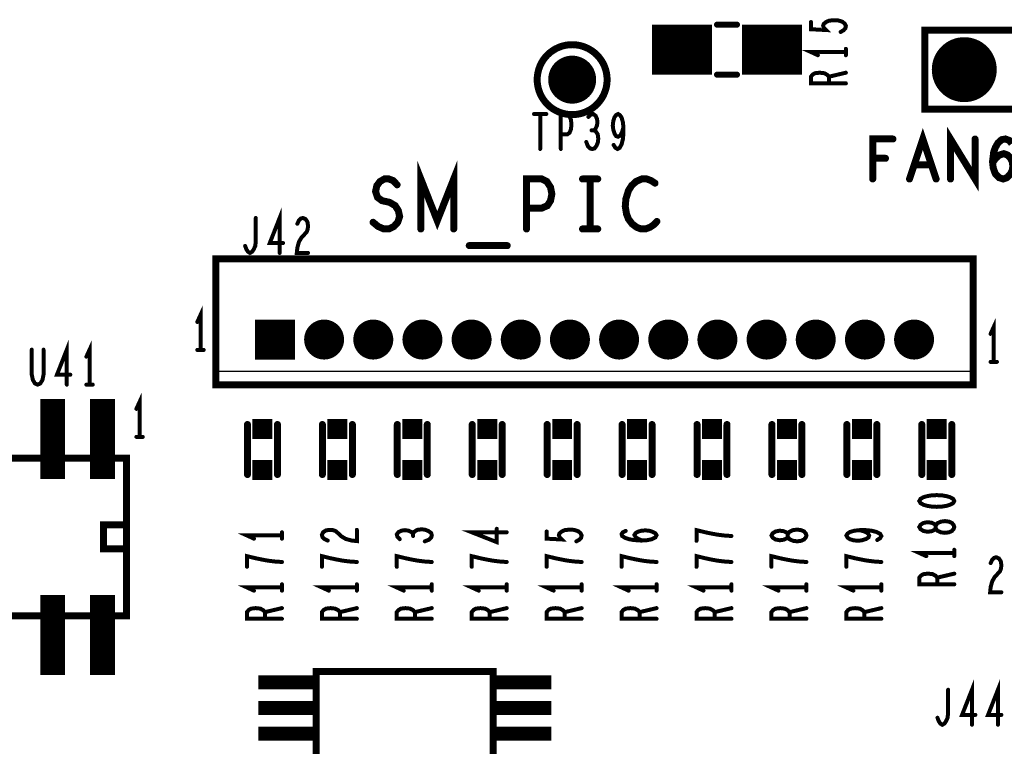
# Model space of a CAD drawing. Extents: x -0.18 to 8.86, y -3.29 to 6.3.
# Tile 7 of 69: x 1.28 to 2.27, y 0.61 to 1.34. Entities that reach past the tile are written whole.
import ezdxf

# ---------------------------------------------------------------- set-up
doc = ezdxf.new("R2010")
doc.units = 0
doc.layers.get('0').update_dxf_attribs({"color": 3, "linetype": 'CONTINUOUS'})

# ---------------------------------------------------------------- blocks, each defined once
blk = doc.blocks.new('PAD_R1')
at = {"const_width": 0.5}
blk.add_lwpolyline([(0.25, 0, 1), (-0.25, 0, 1)], format="xyb", close=True, dxfattribs=at)
blk = doc.blocks.new('PAD_S1')
at = {"const_width": 1}
blk.add_lwpolyline([(-0.5, 0), (0.5, 0)], dxfattribs=at)

msp = doc.modelspace()

# ---------------------------------------------------------------- linework, layer by layer
for points, const_width in [([(1.9175, 1.3075), (1.9775, 1.3075)], 0.05), ([(2.0025, 1.3325), (1.9825, 1.3325)], 0.006), ([(2.0025, 1.3325), (1.9825, 1.3325)], 0.006), ([(2.0075, 1.3075), (2.0675, 1.3075)], 0.05), ([(2.10625, 1.32526), (2.10917, 1.32686), (2.11092, 1.32873), (2.1115, 1.33113), (2.11033, 1.33353), (2.108, 1.3354), (2.10392, 1.33673), (2.09925, 1.337), (2.09458, 1.33646), (2.09167, 1.33513), (2.08933, 1.33326), (2.08875, 1.3314), (2.08933, 1.32953), (2.09167, 1.32713), (2.0765, 1.32793), (2.0765, 1.33513)], 0.004), ([(2.19065, 1.32687), (2.42687, 1.32687)], 0.006), ([(2.19065, 1.24813), (2.19065, 1.32687)], 0.006), ([(2.1115, 1.30513), (2.0765, 1.30513), (2.0835, 1.30193)], 0.004), ([(2.1115, 1.30193), (2.1115, 1.30833)], 0.004), ([(2.0025, 1.2825), (1.9825, 1.2825)], 0.006), ([(2.0025, 1.2825), (1.9825, 1.2825)], 0.006), ([(2.1115, 1.2738), (2.0765, 1.2738), (2.0765, 1.28046), (2.07825, 1.2826), (2.08058, 1.28393), (2.08525, 1.28446), (2.08992, 1.28393), (2.09283, 1.28233), (2.09458, 1.28046), (2.09458, 1.2738)], 0.004), ([(2.09458, 1.28046), (2.1115, 1.28446)], 0.004), ([(1.79937, 1.24313), (1.81163, 1.24313)], 0.004), ([(1.8055, 1.24313), (1.8055, 1.20813)], 0.004), ([(1.82617, 1.20813), (1.82617, 1.24313), (1.83257, 1.24313), (1.8347, 1.24138), (1.8363, 1.2373), (1.83683, 1.23263), (1.8363, 1.22796), (1.83497, 1.22446), (1.83257, 1.22271), (1.82617, 1.22271)], 0.004), ([(1.85937, 1.2268), (1.86097, 1.22855), (1.8623, 1.23146), (1.86283, 1.23496), (1.8623, 1.23846), (1.86097, 1.24138), (1.85857, 1.24313), (1.85617, 1.24255), (1.85377, 1.24021)], 0.004), ([(1.87897, 1.21221), (1.88083, 1.2093), (1.88297, 1.20813), (1.8851, 1.2093), (1.88697, 1.2128), (1.8883, 1.21805), (1.88883, 1.2233), (1.88883, 1.22971), (1.8883, 1.23496), (1.88697, 1.23963), (1.88537, 1.24196), (1.8835, 1.24313), (1.88137, 1.24196), (1.87977, 1.23963), (1.8787, 1.23613), (1.87817, 1.23146), (1.8787, 1.22738), (1.88003, 1.2233), (1.88163, 1.22096), (1.8835, 1.22038), (1.88563, 1.22155), (1.88723, 1.22446), (1.88883, 1.22971)], 0.004), ([(2.42687, 1.24813), (2.19065, 1.24813)], 0.006), ([(1.85163, 1.21513), (1.85323, 1.21105), (1.85537, 1.20871), (1.85777, 1.20813), (1.8599, 1.20871), (1.86203, 1.21163), (1.86337, 1.21513), (1.86363, 1.21863), (1.8631, 1.22271), (1.86123, 1.22563), (1.85937, 1.2268), (1.85697, 1.2268)], 0.004), ([(2.17517, 1.17813), (2.1885, 1.21813), (2.20183, 1.17813)], 0.007), ([(2.21623, 1.17813), (2.21623, 1.21813), (2.24077, 1.17813), (2.24077, 1.21813)], 0.007), ([(2.13837, 1.17813), (2.13837, 1.21813), (2.15863, 1.21813)], 0.007), ([(2.25837, 1.1948), (2.2621, 1.19946), (2.2653, 1.20213), (2.26957, 1.20346), (2.2733, 1.20213), (2.27597, 1.19946), (2.2781, 1.19546), (2.27863, 1.1908), (2.2781, 1.1868), (2.27597, 1.1828), (2.27277, 1.17946), (2.26903, 1.17813), (2.26477, 1.17946), (2.26103, 1.18346), (2.2589, 1.18946), (2.25837, 1.19613), (2.25943, 1.2048), (2.26103, 1.20946), (2.2637, 1.21413), (2.26743, 1.21746), (2.27117, 1.21813), (2.2749, 1.2168), (2.27757, 1.21346)], 0.007), ([(1.68603, 1.12813), (1.68603, 1.17813), (1.7025, 1.13646), (1.71897, 1.17813), (1.71897, 1.12813)], 0.007), ([(2.15117, 1.1988), (2.13837, 1.1988)], 0.007), ([(2.19703, 1.19213), (2.17997, 1.19213)], 0.007), ([(1.6382, 1.1348), (1.64327, 1.13063), (1.64897, 1.12813), (1.65403, 1.12813), (1.6591, 1.13063), (1.6629, 1.1348), (1.6648, 1.14063), (1.66353, 1.14646), (1.66037, 1.15146), (1.65467, 1.1548), (1.64707, 1.15646), (1.64263, 1.1598), (1.64073, 1.16563), (1.642, 1.17146), (1.64517, 1.17563), (1.6496, 1.17813), (1.65403, 1.17813), (1.65847, 1.17646), (1.66227, 1.1723)], 0.007), ([(1.79183, 1.12813), (1.79183, 1.17813), (1.80703, 1.17813), (1.8121, 1.17563), (1.8159, 1.1698), (1.81717, 1.16313), (1.8159, 1.15646), (1.81273, 1.15146), (1.80703, 1.14896), (1.79183, 1.14896)], 0.007), ([(1.8479, 1.17813), (1.8631, 1.17813)], 0.007), ([(1.8555, 1.17813), (1.8555, 1.12813)], 0.007), ([(1.92043, 1.17396), (1.91663, 1.17646), (1.9122, 1.17813), (1.90713, 1.17813), (1.90143, 1.17563), (1.897, 1.17146), (1.89383, 1.16646), (1.8913, 1.15813), (1.89067, 1.15063), (1.89193, 1.14313), (1.89383, 1.13813), (1.89763, 1.13313), (1.90207, 1.1298), (1.9065, 1.12813), (1.91093, 1.12813), (1.91537, 1.1298), (1.91917, 1.1323), (1.92233, 1.13563)], 0.007), ([(1.5447, 1.10413), (1.5447, 1.13913), (1.53483, 1.11405), (1.54817, 1.11405)], 0.004), ([(1.51017, 1.11113), (1.5115, 1.10763), (1.5131, 1.1053), (1.51497, 1.10413), (1.5171, 1.1053), (1.5187, 1.10763), (1.5203, 1.11113), (1.52083, 1.1158), (1.52083, 1.13913)], 0.004), ([(1.56243, 1.1333), (1.56403, 1.1368), (1.5659, 1.13855), (1.56803, 1.13913), (1.5707, 1.13796), (1.57257, 1.13505), (1.5731, 1.13155), (1.57283, 1.12805), (1.57177, 1.12513), (1.56643, 1.1193), (1.56403, 1.11521), (1.56243, 1.10938), (1.5619, 1.10413), (1.5731, 1.10413)], 0.004), ([(1.8479, 1.12813), (1.8631, 1.12813)], 0.007), ([(1.7345, 1.11146), (1.7725, 1.11146)], 0.007), ([(1.4655, 1.00713), (1.4655, 1.04213), (1.4623, 1.03513)], 0.004), ([(2.2595, 0.99513), (2.2595, 1.03013), (2.2563, 1.02313)], 0.004), ([(1.33167, 0.9724), (1.33167, 1.0074), (1.3218, 0.98232), (1.33514, 0.98232)], 0.004), ([(1.35447, 0.9724), (1.35447, 1.0074), (1.35127, 1.0004)], 0.004), ([(1.2966, 1.0074), (1.2966, 0.98232), (1.29767, 0.97707), (1.2998, 0.97357), (1.30247, 0.9724), (1.30514, 0.97357), (1.30727, 0.97707), (1.30834, 0.98232), (1.30834, 1.0074)], 0.004), ([(1.4623, 1.00713), (1.4687, 1.00713)], 0.004), ([(2.2563, 0.99513), (2.2627, 0.99513)], 0.004), ([(1.3175, 0.878), (1.3175, 0.958)], 0.025), ([(1.35127, 0.9724), (1.35767, 0.9724)], 0.004), ([(1.3675, 0.878), (1.3675, 0.958)], 0.025), ([(1.4045, 0.92013), (1.4045, 0.95513), (1.4013, 0.94813)], 0.004), ([(1.5125, 0.8825), (1.5125, 0.9325)], 0.007), ([(1.5125, 0.8825), (1.5125, 0.9325)], 0.007), ([(1.5425, 0.8825), (1.5425, 0.9325)], 0.007), ([(1.5425, 0.8825), (1.5425, 0.9325)], 0.007), ([(1.5875, 0.8825), (1.5875, 0.9325)], 0.007), ([(1.5875, 0.8825), (1.5875, 0.9325)], 0.007), ([(1.6175, 0.8825), (1.6175, 0.9325)], 0.007), ([(1.6175, 0.8825), (1.6175, 0.9325)], 0.007), ([(1.6625, 0.8825), (1.6625, 0.9325)], 0.007), ([(1.6625, 0.8825), (1.6625, 0.9325)], 0.007), ([(1.6925, 0.8825), (1.6925, 0.9325)], 0.007), ([(1.6925, 0.8825), (1.6925, 0.9325)], 0.007), ([(1.7375, 0.8825), (1.7375, 0.9325)], 0.007), ([(1.7375, 0.8825), (1.7375, 0.9325)], 0.007), ([(1.7675, 0.8825), (1.7675, 0.9325)], 0.007), ([(1.7675, 0.8825), (1.7675, 0.9325)], 0.007), ([(1.8125, 0.8825), (1.8125, 0.9325)], 0.007), ([(1.8125, 0.8825), (1.8125, 0.9325)], 0.007), ([(1.8425, 0.8825), (1.8425, 0.9325)], 0.007), ([(1.8425, 0.8825), (1.8425, 0.9325)], 0.007), ([(1.8875, 0.8825), (1.8875, 0.9325)], 0.007), ([(1.8875, 0.8825), (1.8875, 0.9325)], 0.007), ([(1.9175, 0.8825), (1.9175, 0.9325)], 0.007), ([(1.9175, 0.8825), (1.9175, 0.9325)], 0.007), ([(1.9625, 0.8825), (1.9625, 0.9325)], 0.007), ([(1.9625, 0.8825), (1.9625, 0.9325)], 0.007), ([(1.9925, 0.8825), (1.9925, 0.9325)], 0.007), ([(1.9925, 0.8825), (1.9925, 0.9325)], 0.007), ([(2.0375, 0.8825), (2.0375, 0.9325)], 0.007), ([(2.0375, 0.8825), (2.0375, 0.9325)], 0.007), ([(2.0675, 0.8825), (2.0675, 0.9325)], 0.007), ([(2.0675, 0.8825), (2.0675, 0.9325)], 0.007), ([(2.1125, 0.8825), (2.1125, 0.9325)], 0.007), ([(2.1125, 0.8825), (2.1125, 0.9325)], 0.007), ([(2.1425, 0.8825), (2.1425, 0.9325)], 0.007), ([(2.1425, 0.8825), (2.1425, 0.9325)], 0.007), ([(2.1875, 0.8825), (2.1875, 0.9325)], 0.007), ([(2.1875, 0.8825), (2.1875, 0.9325)], 0.007), ([(2.2175, 0.8825), (2.2175, 0.9325)], 0.007), ([(2.2175, 0.8825), (2.2175, 0.9325)], 0.007), ([(1.4013, 0.92013), (1.4077, 0.92013)], 0.004), ([(1.3915, 0.899), (1.3915, 0.741)], 0.007), ([(1.59283, 0.81643), (1.58933, 0.81803), (1.58758, 0.8199), (1.587, 0.82203), (1.58817, 0.8247), (1.59108, 0.82657), (1.59458, 0.8271), (1.59808, 0.82683), (1.601, 0.82577), (1.60683, 0.82043), (1.61092, 0.81803), (1.61675, 0.81643), (1.622, 0.8159), (1.622, 0.8271)], 0.004), ([(1.67833, 0.82337), (1.67658, 0.82497), (1.67367, 0.8263), (1.67017, 0.82683), (1.66667, 0.8263), (1.66375, 0.82497), (1.662, 0.82257), (1.66258, 0.82017), (1.66492, 0.81777)], 0.004), ([(1.69, 0.81563), (1.69408, 0.81723), (1.69642, 0.81937), (1.697, 0.82177), (1.69642, 0.8239), (1.6935, 0.82603), (1.69, 0.82737), (1.6865, 0.82763), (1.68242, 0.8271), (1.6795, 0.82523), (1.67833, 0.82337), (1.67833, 0.82097)], 0.004), ([(1.772, 0.8247), (1.737, 0.8247), (1.76208, 0.81483), (1.76208, 0.82817)], 0.004), ([(1.84175, 0.81563), (1.84467, 0.81723), (1.84642, 0.8191), (1.847, 0.8215), (1.84583, 0.8239), (1.8435, 0.82577), (1.83942, 0.8271), (1.83475, 0.82737), (1.83008, 0.82683), (1.82717, 0.8255), (1.82483, 0.82363), (1.82425, 0.82177), (1.82483, 0.8199), (1.82717, 0.8175), (1.812, 0.8183), (1.812, 0.8255)], 0.004), ([(1.90742, 0.81643), (1.90333, 0.8183), (1.901, 0.8199), (1.89983, 0.82203), (1.901, 0.8239), (1.90333, 0.82523), (1.90683, 0.8263), (1.91092, 0.82657), (1.91442, 0.8263), (1.91792, 0.82523), (1.92083, 0.82363), (1.922, 0.82177), (1.92083, 0.81963), (1.91733, 0.81777), (1.91208, 0.8167), (1.90625, 0.81643), (1.89867, 0.81697), (1.89458, 0.81777), (1.8905, 0.8191), (1.88758, 0.82097), (1.887, 0.82283), (1.88817, 0.8247), (1.89108, 0.82603)], 0.004), ([(1.997, 0.82097), (1.98942, 0.8215), (1.983, 0.8223), (1.97717, 0.82337), (1.97075, 0.8247), (1.962, 0.82683), (1.962, 0.81617)], 0.004), ([(2.14292, 0.81697), (2.14583, 0.81883), (2.147, 0.82097), (2.14583, 0.8231), (2.14233, 0.82497), (2.13708, 0.8263), (2.13183, 0.82683), (2.12542, 0.82683), (2.12017, 0.8263), (2.1155, 0.82497), (2.11317, 0.82337), (2.112, 0.8215), (2.11317, 0.81937), (2.1155, 0.81777), (2.119, 0.8167), (2.12367, 0.81617), (2.12775, 0.8167), (2.13183, 0.81803), (2.13417, 0.81963), (2.13475, 0.8215), (2.13358, 0.82363), (2.13067, 0.82523), (2.12542, 0.82683)], 0.004), ([(1.547, 0.8215), (1.512, 0.8215), (1.519, 0.8183)], 0.004), ([(1.547, 0.8183), (1.547, 0.8247)], 0.004), ([(2.22, 0.8008), (2.22, 0.8072)], 0.004), ([(1.547, 0.79497), (1.53942, 0.7955), (1.533, 0.7963), (1.52717, 0.79737), (1.52075, 0.7987), (1.512, 0.80083), (1.512, 0.79017)], 0.004), ([(1.622, 0.79497), (1.61442, 0.7955), (1.608, 0.7963), (1.60217, 0.79737), (1.59575, 0.7987), (1.587, 0.80083), (1.587, 0.79017)], 0.004), ([(1.697, 0.79497), (1.68942, 0.7955), (1.683, 0.7963), (1.67717, 0.79737), (1.67075, 0.7987), (1.662, 0.80083), (1.662, 0.79017)], 0.004), ([(1.772, 0.79497), (1.76442, 0.7955), (1.758, 0.7963), (1.75217, 0.79737), (1.74575, 0.7987), (1.737, 0.80083), (1.737, 0.79017)], 0.004), ([(1.847, 0.79497), (1.83942, 0.7955), (1.833, 0.7963), (1.82717, 0.79737), (1.82075, 0.7987), (1.812, 0.80083), (1.812, 0.79017)], 0.004), ([(1.922, 0.79497), (1.91442, 0.7955), (1.908, 0.7963), (1.90217, 0.79737), (1.89575, 0.7987), (1.887, 0.80083), (1.887, 0.79017)], 0.004), ([(1.997, 0.79497), (1.98942, 0.7955), (1.983, 0.7963), (1.97717, 0.79737), (1.97075, 0.7987), (1.962, 0.80083), (1.962, 0.79017)], 0.004), ([(2.072, 0.79497), (2.06442, 0.7955), (2.058, 0.7963), (2.05217, 0.79737), (2.04575, 0.7987), (2.037, 0.80083), (2.037, 0.79017)], 0.004), ([(2.147, 0.79497), (2.13942, 0.7955), (2.133, 0.7963), (2.12717, 0.79737), (2.12075, 0.7987), (2.112, 0.80083), (2.112, 0.79017)], 0.004), ([(2.22, 0.804), (2.185, 0.804), (2.192, 0.8008)], 0.004), ([(2.25643, 0.79387), (2.25803, 0.79737), (2.2599, 0.79912), (2.26203, 0.7997), (2.2647, 0.79853), (2.26657, 0.79562), (2.2671, 0.79212), (2.26683, 0.78862), (2.26577, 0.7857), (2.26043, 0.77987), (2.25803, 0.77578), (2.25643, 0.76995), (2.2559, 0.7647), (2.2671, 0.7647)], 0.004), ([(2.22, 0.77267), (2.185, 0.77267), (2.185, 0.77933), (2.18675, 0.78147), (2.18908, 0.7828), (2.19375, 0.78333), (2.19842, 0.7828), (2.20133, 0.7812), (2.20308, 0.77933), (2.20308, 0.77267)], 0.004), ([(2.20308, 0.77933), (2.22, 0.78333)], 0.004), ([(1.3175, 0.682), (1.3175, 0.762)], 0.025), ([(1.3675, 0.682), (1.3675, 0.762)], 0.025), ([(1.547, 0.7695), (1.512, 0.7695), (1.519, 0.7663)], 0.004), ([(1.547, 0.7663), (1.547, 0.7727)], 0.004), ([(1.622, 0.7695), (1.587, 0.7695), (1.594, 0.7663)], 0.004), ([(1.622, 0.7663), (1.622, 0.7727)], 0.004), ([(1.697, 0.7695), (1.662, 0.7695), (1.669, 0.7663)], 0.004), ([(1.697, 0.7663), (1.697, 0.7727)], 0.004), ([(1.772, 0.7695), (1.737, 0.7695), (1.744, 0.7663)], 0.004), ([(1.772, 0.7663), (1.772, 0.7727)], 0.004), ([(1.847, 0.7695), (1.812, 0.7695), (1.819, 0.7663)], 0.004), ([(1.847, 0.7663), (1.847, 0.7727)], 0.004), ([(1.922, 0.7695), (1.887, 0.7695), (1.894, 0.7663)], 0.004), ([(1.922, 0.7663), (1.922, 0.7727)], 0.004), ([(1.997, 0.7695), (1.962, 0.7695), (1.969, 0.7663)], 0.004), ([(1.997, 0.7663), (1.997, 0.7727)], 0.004), ([(2.072, 0.7695), (2.037, 0.7695), (2.044, 0.7663)], 0.004), ([(2.072, 0.7663), (2.072, 0.7727)], 0.004), ([(2.147, 0.7695), (2.112, 0.7695), (2.119, 0.7663)], 0.004), ([(2.147, 0.7663), (2.147, 0.7727)], 0.004), ([(1.547, 0.73817), (1.512, 0.73817), (1.512, 0.74483), (1.51375, 0.74697), (1.51608, 0.7483), (1.52075, 0.74883), (1.52542, 0.7483), (1.52833, 0.7467), (1.53008, 0.74483), (1.53008, 0.73817)], 0.004), ([(1.53008, 0.74483), (1.547, 0.74883)], 0.004), ([(1.622, 0.73817), (1.587, 0.73817), (1.587, 0.74483), (1.58875, 0.74697), (1.59108, 0.7483), (1.59575, 0.74883), (1.60042, 0.7483), (1.60333, 0.7467), (1.60508, 0.74483), (1.60508, 0.73817)], 0.004), ([(1.60508, 0.74483), (1.622, 0.74883)], 0.004), ([(1.697, 0.73817), (1.662, 0.73817), (1.662, 0.74483), (1.66375, 0.74697), (1.66608, 0.7483), (1.67075, 0.74883), (1.67542, 0.7483), (1.67833, 0.7467), (1.68008, 0.74483), (1.68008, 0.73817)], 0.004), ([(1.68008, 0.74483), (1.697, 0.74883)], 0.004), ([(1.772, 0.73817), (1.737, 0.73817), (1.737, 0.74483), (1.73875, 0.74697), (1.74108, 0.7483), (1.74575, 0.74883), (1.75042, 0.7483), (1.75333, 0.7467), (1.75508, 0.74483), (1.75508, 0.73817)], 0.004), ([(1.75508, 0.74483), (1.772, 0.74883)], 0.004), ([(1.847, 0.73817), (1.812, 0.73817), (1.812, 0.74483), (1.81375, 0.74697), (1.81608, 0.7483), (1.82075, 0.74883), (1.82542, 0.7483), (1.82833, 0.7467), (1.83008, 0.74483), (1.83008, 0.73817)], 0.004), ([(1.83008, 0.74483), (1.847, 0.74883)], 0.004), ([(1.922, 0.73817), (1.887, 0.73817), (1.887, 0.74483), (1.88875, 0.74697), (1.89108, 0.7483), (1.89575, 0.74883), (1.90042, 0.7483), (1.90333, 0.7467), (1.90508, 0.74483), (1.90508, 0.73817)], 0.004), ([(1.90508, 0.74483), (1.922, 0.74883)], 0.004), ([(1.997, 0.73817), (1.962, 0.73817), (1.962, 0.74483), (1.96375, 0.74697), (1.96608, 0.7483), (1.97075, 0.74883), (1.97542, 0.7483), (1.97833, 0.7467), (1.98008, 0.74483), (1.98008, 0.73817)], 0.004), ([(1.98008, 0.74483), (1.997, 0.74883)], 0.004), ([(2.072, 0.73817), (2.037, 0.73817), (2.037, 0.74483), (2.03875, 0.74697), (2.04108, 0.7483), (2.04575, 0.74883), (2.05042, 0.7483), (2.05333, 0.7467), (2.05508, 0.74483), (2.05508, 0.73817)], 0.004), ([(2.05508, 0.74483), (2.072, 0.74883)], 0.004), ([(2.147, 0.73817), (2.112, 0.73817), (2.112, 0.74483), (2.11375, 0.74697), (2.11608, 0.7483), (2.12075, 0.74883), (2.12542, 0.7483), (2.12833, 0.7467), (2.13008, 0.74483), (2.13008, 0.73817)], 0.004), ([(2.13008, 0.74483), (2.147, 0.74883)], 0.004), ([(1.52346, 0.67457), (1.58346, 0.67457)], 0.014), ([(1.75858, 0.68343), (1.75858, 0.68539), (1.58142, 0.68539), (1.58142, 0.68343)], 0.007), ([(1.75654, 0.67457), (1.81654, 0.67457)], 0.014), ([(2.2377, 0.63213), (2.2377, 0.66713), (2.22783, 0.64205), (2.24117, 0.64205)], 0.004), ([(2.2637, 0.63213), (2.2637, 0.66713), (2.25383, 0.64205), (2.26717, 0.64205)], 0.004), ([(2.20317, 0.63913), (2.2045, 0.63563), (2.2061, 0.6333), (2.20797, 0.63213), (2.2101, 0.6333), (2.2117, 0.63563), (2.2133, 0.63913), (2.21383, 0.6438), (2.21383, 0.66713)], 0.004), ([(1.52346, 0.64898), (1.58346, 0.64898)], 0.014), ([(1.75654, 0.64898), (1.81654, 0.64898)], 0.014), ([(1.52346, 0.62339), (1.58346, 0.62339)], 0.014), ([(1.75654, 0.62339), (1.81654, 0.62339)], 0.014)]:
    msp.add_lwpolyline(points, dxfattribs=dict(const_width=const_width))
for points, const_width in [([(2.42687, 1.24813), (2.42687, 1.32687), (2.19065, 1.32687), (2.19065, 1.24813)], 0.007), ([(2.23882, 1.09821), (2.23882, 0.97222), (1.48094, 0.97222), (1.48094, 1.09821), (2.23882, 1.09821), (2.23882, 0.97222), (1.48094, 0.97222), (1.48094, 1.09821)], 0.007), ([(1.3915, 0.899), (1.1935, 0.899), (1.1935, 0.741), (1.3915, 0.741)], 0.007), ([(2.185, 0.856), (2.18617, 0.85387), (2.18908, 0.85227), (2.19258, 0.8512), (2.19725, 0.8504), (2.2025, 0.85013), (2.20775, 0.8504), (2.21242, 0.8512), (2.21592, 0.85227), (2.21883, 0.85387), (2.22, 0.856), (2.21883, 0.85813), (2.21592, 0.85973), (2.21242, 0.8608), (2.20775, 0.8616), (2.2025, 0.86187), (2.19725, 0.8616), (2.19258, 0.8608), (2.18908, 0.85973), (2.18617, 0.85813)], 0.004), ([(2.22, 0.83), (2.21942, 0.83187), (2.21767, 0.834), (2.21475, 0.83533), (2.21067, 0.83587), (2.20658, 0.83533), (2.20308, 0.83373), (2.20133, 0.83133), (2.20133, 0.82867), (2.20017, 0.82707), (2.19725, 0.82573), (2.19317, 0.8252), (2.18908, 0.826), (2.18617, 0.82787), (2.185, 0.83), (2.18617, 0.83213), (2.18908, 0.834), (2.19317, 0.8348), (2.19725, 0.83427), (2.20017, 0.83293), (2.20133, 0.83133), (2.20133, 0.82867), (2.20308, 0.82627), (2.20658, 0.82467), (2.21067, 0.82413), (2.21475, 0.82467), (2.21767, 0.826), (2.21942, 0.82813)], 0.004), ([(1.3915, 0.832), (1.3685, 0.832), (1.3685, 0.808), (1.3915, 0.808), (1.3915, 0.832), (1.3685, 0.832), (1.3685, 0.808), (1.3915, 0.808)], 0.007), ([(2.072, 0.8215), (2.07142, 0.82337), (2.06967, 0.8255), (2.06675, 0.82683), (2.06267, 0.82737), (2.05858, 0.82683), (2.05508, 0.82523), (2.05333, 0.82283), (2.05333, 0.82017), (2.05217, 0.81857), (2.04925, 0.81723), (2.04517, 0.8167), (2.04108, 0.8175), (2.03817, 0.81937), (2.037, 0.8215), (2.03817, 0.82363), (2.04108, 0.8255), (2.04517, 0.8263), (2.04925, 0.82577), (2.05217, 0.82443), (2.05333, 0.82283), (2.05333, 0.82017), (2.05508, 0.81777), (2.05858, 0.81617), (2.06267, 0.81563), (2.06675, 0.81617), (2.06967, 0.8175), (2.07142, 0.81963)], 0.004), ([(1.75858, 0.48461), (1.75858, 0.68539), (1.58142, 0.68539), (1.58142, 0.48461)], 0.007)]:
    msp.add_lwpolyline(points, close=True, dxfattribs=dict(const_width=const_width))
at = {"const_width": 0.007}
msp.add_lwpolyline([(1.8725, 1.2775, 1), (1.8025, 1.2775, 1)], format="xyb", close=True, dxfattribs=at)
for points in [[(2.23882, 0.97222), (1.48094, 0.97222), (1.48094, 0.986), (2.23882, 0.986), (2.23882, 0.97222)], [(1.48094, 0.97222), (1.48094, 0.986), (2.23882, 0.986), (2.23882, 0.97222), (1.48094, 0.97222)]]:
    msp.add_lwpolyline(points, close=True)

# ---------------------------------------------------------------- block references
for name, p, xscale, yscale in [('PAD_R1', (1.9825, 1.3325), 0.006, 0.006), ('PAD_R1', (1.9825, 1.3325), 0.006, 0.006), ('PAD_R1', (2.0025, 1.3325), 0.006, 0.006), ('PAD_R1', (2.0025, 1.3325), 0.006, 0.006), ('PAD_R1', (2.0765, 1.33513), 0.004, 0.004), ('PAD_R1', (2.10625, 1.32526), 0.004, 0.004), ('PAD_R1', (2.19065, 1.32687), 0.006, 0.006), ('PAD_R1', (2.19065, 1.32687), 0.006, 0.006), ('PAD_R1', (2.23002, 1.2875), 0.065, 0.065), ('PAD_R1', (1.8375, 1.2775), 0.048, 0.048), ('PAD_R1', (2.0835, 1.30193), 0.004, 0.004), ('PAD_R1', (2.1115, 1.30833), 0.004, 0.004), ('PAD_R1', (2.1115, 1.30513), 0.004, 0.004), ('PAD_R1', (2.1115, 1.30193), 0.004, 0.004), ('PAD_R1', (1.9825, 1.2825), 0.006, 0.006), ('PAD_R1', (1.9825, 1.2825), 0.006, 0.006), ('PAD_R1', (2.0025, 1.2825), 0.006, 0.006), ('PAD_R1', (2.0025, 1.2825), 0.006, 0.006), ('PAD_R1', (2.09458, 1.28046), 0.004, 0.004), ('PAD_R1', (2.1115, 1.28446), 0.004, 0.004), ('PAD_R1', (2.09458, 1.2738), 0.004, 0.004), ('PAD_R1', (2.1115, 1.2738), 0.004, 0.004), ('PAD_R1', (1.79937, 1.24313), 0.004, 0.004), ('PAD_R1', (1.8055, 1.24313), 0.004, 0.004), ('PAD_R1', (1.81163, 1.24313), 0.004, 0.004), ('PAD_R1', (1.85377, 1.24021), 0.004, 0.004), ('PAD_R1', (2.19065, 1.24813), 0.006, 0.006), ('PAD_R1', (2.19065, 1.24813), 0.006, 0.006), ('PAD_R1', (1.82617, 1.22271), 0.004, 0.004), ('PAD_R1', (1.85697, 1.2268), 0.004, 0.004), ('PAD_R1', (1.85937, 1.2268), 0.004, 0.004), ('PAD_R1', (1.88883, 1.22971), 0.004, 0.004), ('PAD_R1', (1.85163, 1.21513), 0.004, 0.004), ('PAD_R1', (1.87897, 1.21221), 0.004, 0.004), ('PAD_R1', (2.15863, 1.21813), 0.007, 0.007), ('PAD_R1', (2.24077, 1.21813), 0.007, 0.007), ('PAD_R1', (1.8055, 1.20813), 0.004, 0.004), ('PAD_R1', (1.82617, 1.20813), 0.004, 0.004), ('PAD_R1', (2.13837, 1.1988), 0.007, 0.007), ('PAD_R1', (2.15117, 1.1988), 0.007, 0.007), ('PAD_R1', (2.17997, 1.19213), 0.007, 0.007), ('PAD_R1', (2.19703, 1.19213), 0.007, 0.007), ('PAD_R1', (2.25837, 1.1948), 0.007, 0.007), ('PAD_R1', (1.66227, 1.1723), 0.007, 0.007), ('PAD_R1', (1.8479, 1.17813), 0.007, 0.007), ('PAD_R1', (1.8555, 1.17813), 0.007, 0.007), ('PAD_R1', (1.8631, 1.17813), 0.007, 0.007), ('PAD_R1', (1.92043, 1.17396), 0.007, 0.007), ('PAD_R1', (2.13837, 1.17813), 0.007, 0.007), ('PAD_R1', (2.17517, 1.17813), 0.007, 0.007), ('PAD_R1', (2.20183, 1.17813), 0.007, 0.007), ('PAD_R1', (2.21623, 1.17813), 0.007, 0.007), ('PAD_R1', (1.79183, 1.14896), 0.007, 0.007), ('PAD_R1', (1.52083, 1.13913), 0.004, 0.004), ('PAD_R1', (1.56243, 1.1333), 0.004, 0.004), ('PAD_R1', (1.6382, 1.1348), 0.007, 0.007), ('PAD_R1', (1.92233, 1.13563), 0.007, 0.007), ('PAD_R1', (1.68603, 1.12813), 0.007, 0.007), ('PAD_R1', (1.71897, 1.12813), 0.007, 0.007), ('PAD_R1', (1.79183, 1.12813), 0.007, 0.007), ('PAD_R1', (1.8479, 1.12813), 0.007, 0.007), ('PAD_R1', (1.8555, 1.12813), 0.007, 0.007), ('PAD_R1', (1.8631, 1.12813), 0.007, 0.007), ('PAD_R1', (1.54817, 1.11405), 0.004, 0.004), ('PAD_R1', (1.7345, 1.11146), 0.007, 0.007), ('PAD_R1', (1.7725, 1.11146), 0.007, 0.007), ('PAD_R1', (1.51017, 1.11113), 0.004, 0.004), ('PAD_R1', (1.5447, 1.10413), 0.004, 0.004), ('PAD_R1', (1.5731, 1.10413), 0.004, 0.004), ('PAD_R1', (1.4623, 1.03513), 0.004, 0.004), ('PAD_S1', (1.54, 1.0175), 0.04, 0.04), ('PAD_R1', (1.58921, 1.0175), 0.04, 0.04), ('PAD_R1', (1.63843, 1.0175), 0.04, 0.04), ('PAD_R1', (1.68764, 1.0175), 0.04, 0.04), ('PAD_R1', (1.73685, 1.0175), 0.04, 0.04), ('PAD_R1', (1.78606, 1.0175), 0.04, 0.04), ('PAD_R1', (1.83528, 1.0175), 0.04, 0.04), ('PAD_R1', (1.88449, 1.0175), 0.04, 0.04), ('PAD_R1', (1.9337, 1.0175), 0.04, 0.04), ('PAD_R1', (1.98291, 1.0175), 0.04, 0.04), ('PAD_R1', (2.03213, 1.0175), 0.04, 0.04), ('PAD_R1', (2.08134, 1.0175), 0.04, 0.04), ('PAD_R1', (2.13055, 1.0175), 0.04, 0.04), ('PAD_R1', (2.17976, 1.0175), 0.04, 0.04), ('PAD_R1', (2.2563, 1.02313), 0.004, 0.004), ('PAD_R1', (1.2966, 1.0074), 0.004, 0.004), ('PAD_R1', (1.30834, 1.0074), 0.004, 0.004), ('PAD_R1', (1.4623, 1.00713), 0.004, 0.004), ('PAD_R1', (1.4655, 1.00713), 0.004, 0.004), ('PAD_R1', (1.4687, 1.00713), 0.004, 0.004), ('PAD_R1', (1.35127, 1.0004), 0.004, 0.004), ('PAD_R1', (2.2563, 0.99513), 0.004, 0.004), ('PAD_R1', (2.2595, 0.99513), 0.004, 0.004), ('PAD_R1', (2.2627, 0.99513), 0.004, 0.004), ('PAD_R1', (1.33514, 0.98232), 0.004, 0.004), ('PAD_R1', (1.33167, 0.9724), 0.004, 0.004), ('PAD_R1', (1.35127, 0.9724), 0.004, 0.004), ('PAD_R1', (1.35447, 0.9724), 0.004, 0.004), ('PAD_R1', (1.35767, 0.9724), 0.004, 0.004), ('PAD_R1', (1.4013, 0.94813), 0.004, 0.004), ('PAD_S1', (1.5275, 0.928), 0.02, 0.02), ('PAD_S1', (1.6025, 0.928), 0.02, 0.02), ('PAD_S1', (1.6775, 0.928), 0.02, 0.02), ('PAD_S1', (1.7525, 0.928), 0.02, 0.02), ('PAD_S1', (1.8275, 0.928), 0.02, 0.02), ('PAD_S1', (1.9025, 0.928), 0.02, 0.02), ('PAD_S1', (1.9775, 0.928), 0.02, 0.02), ('PAD_S1', (2.0525, 0.928), 0.02, 0.02), ('PAD_S1', (2.1275, 0.928), 0.02, 0.02), ('PAD_S1', (2.2025, 0.928), 0.02, 0.02), ('PAD_R1', (1.5125, 0.9325), 0.007, 0.007), ('PAD_R1', (1.5125, 0.9325), 0.007, 0.007), ('PAD_R1', (1.5425, 0.9325), 0.007, 0.007), ('PAD_R1', (1.5425, 0.9325), 0.007, 0.007), ('PAD_R1', (1.5875, 0.9325), 0.007, 0.007), ('PAD_R1', (1.5875, 0.9325), 0.007, 0.007), ('PAD_R1', (1.6175, 0.9325), 0.007, 0.007), ('PAD_R1', (1.6175, 0.9325), 0.007, 0.007), ('PAD_R1', (1.6625, 0.9325), 0.007, 0.007), ('PAD_R1', (1.6625, 0.9325), 0.007, 0.007), ('PAD_R1', (1.6925, 0.9325), 0.007, 0.007), ('PAD_R1', (1.6925, 0.9325), 0.007, 0.007), ('PAD_R1', (1.7375, 0.9325), 0.007, 0.007), ('PAD_R1', (1.7375, 0.9325), 0.007, 0.007), ('PAD_R1', (1.7675, 0.9325), 0.007, 0.007), ('PAD_R1', (1.7675, 0.9325), 0.007, 0.007), ('PAD_R1', (1.8125, 0.9325), 0.007, 0.007), ('PAD_R1', (1.8125, 0.9325), 0.007, 0.007), ('PAD_R1', (1.8425, 0.9325), 0.007, 0.007), ('PAD_R1', (1.8425, 0.9325), 0.007, 0.007), ('PAD_R1', (1.8875, 0.9325), 0.007, 0.007), ('PAD_R1', (1.8875, 0.9325), 0.007, 0.007), ('PAD_R1', (1.9175, 0.9325), 0.007, 0.007), ('PAD_R1', (1.9175, 0.9325), 0.007, 0.007), ('PAD_R1', (1.9625, 0.9325), 0.007, 0.007), ('PAD_R1', (1.9625, 0.9325), 0.007, 0.007), ('PAD_R1', (1.9925, 0.9325), 0.007, 0.007), ('PAD_R1', (1.9925, 0.9325), 0.007, 0.007), ('PAD_R1', (2.0375, 0.9325), 0.007, 0.007), ('PAD_R1', (2.0375, 0.9325), 0.007, 0.007), ('PAD_R1', (2.0675, 0.9325), 0.007, 0.007), ('PAD_R1', (2.0675, 0.9325), 0.007, 0.007), ('PAD_R1', (2.1125, 0.9325), 0.007, 0.007), ('PAD_R1', (2.1125, 0.9325), 0.007, 0.007), ('PAD_R1', (2.1425, 0.9325), 0.007, 0.007), ('PAD_R1', (2.1425, 0.9325), 0.007, 0.007), ('PAD_R1', (2.1875, 0.9325), 0.007, 0.007), ('PAD_R1', (2.1875, 0.9325), 0.007, 0.007), ('PAD_R1', (2.2175, 0.9325), 0.007, 0.007), ('PAD_R1', (2.2175, 0.9325), 0.007, 0.007), ('PAD_R1', (1.4013, 0.92013), 0.004, 0.004), ('PAD_R1', (1.4045, 0.92013), 0.004, 0.004), ('PAD_R1', (1.4077, 0.92013), 0.004, 0.004), ('PAD_R1', (1.3915, 0.899), 0.007, 0.007), ('PAD_S1', (1.5275, 0.887), 0.02, 0.02), ('PAD_S1', (1.6025, 0.887), 0.02, 0.02), ('PAD_S1', (1.6775, 0.887), 0.02, 0.02), ('PAD_S1', (1.7525, 0.887), 0.02, 0.02), ('PAD_S1', (1.8275, 0.887), 0.02, 0.02), ('PAD_S1', (1.9025, 0.887), 0.02, 0.02), ('PAD_S1', (1.9775, 0.887), 0.02, 0.02), ('PAD_S1', (2.0525, 0.887), 0.02, 0.02), ('PAD_S1', (2.1275, 0.887), 0.02, 0.02), ('PAD_S1', (2.2025, 0.887), 0.02, 0.02), ('PAD_R1', (1.5125, 0.8825), 0.007, 0.007), ('PAD_R1', (1.5125, 0.8825), 0.007, 0.007), ('PAD_R1', (1.5425, 0.8825), 0.007, 0.007), ('PAD_R1', (1.5425, 0.8825), 0.007, 0.007), ('PAD_R1', (1.5875, 0.8825), 0.007, 0.007), ('PAD_R1', (1.5875, 0.8825), 0.007, 0.007), ('PAD_R1', (1.6175, 0.8825), 0.007, 0.007), ('PAD_R1', (1.6175, 0.8825), 0.007, 0.007), ('PAD_R1', (1.6625, 0.8825), 0.007, 0.007), ('PAD_R1', (1.6625, 0.8825), 0.007, 0.007), ('PAD_R1', (1.6925, 0.8825), 0.007, 0.007), ('PAD_R1', (1.6925, 0.8825), 0.007, 0.007), ('PAD_R1', (1.7375, 0.8825), 0.007, 0.007), ('PAD_R1', (1.7375, 0.8825), 0.007, 0.007), ('PAD_R1', (1.7675, 0.8825), 0.007, 0.007), ('PAD_R1', (1.7675, 0.8825), 0.007, 0.007), ('PAD_R1', (1.8125, 0.8825), 0.007, 0.007), ('PAD_R1', (1.8125, 0.8825), 0.007, 0.007), ('PAD_R1', (1.8425, 0.8825), 0.007, 0.007), ('PAD_R1', (1.8425, 0.8825), 0.007, 0.007), ('PAD_R1', (1.8875, 0.8825), 0.007, 0.007), ('PAD_R1', (1.8875, 0.8825), 0.007, 0.007), ('PAD_R1', (1.9175, 0.8825), 0.007, 0.007), ('PAD_R1', (1.9175, 0.8825), 0.007, 0.007), ('PAD_R1', (1.9625, 0.8825), 0.007, 0.007), ('PAD_R1', (1.9625, 0.8825), 0.007, 0.007), ('PAD_R1', (1.9925, 0.8825), 0.007, 0.007), ('PAD_R1', (1.9925, 0.8825), 0.007, 0.007), ('PAD_R1', (2.0375, 0.8825), 0.007, 0.007), ('PAD_R1', (2.0375, 0.8825), 0.007, 0.007), ('PAD_R1', (2.0675, 0.8825), 0.007, 0.007), ('PAD_R1', (2.0675, 0.8825), 0.007, 0.007), ('PAD_R1', (2.1125, 0.8825), 0.007, 0.007), ('PAD_R1', (2.1125, 0.8825), 0.007, 0.007), ('PAD_R1', (2.1425, 0.8825), 0.007, 0.007), ('PAD_R1', (2.1425, 0.8825), 0.007, 0.007), ('PAD_R1', (2.1875, 0.8825), 0.007, 0.007), ('PAD_R1', (2.1875, 0.8825), 0.007, 0.007), ('PAD_R1', (2.2175, 0.8825), 0.007, 0.007), ('PAD_R1', (2.2175, 0.8825), 0.007, 0.007), ('PAD_R1', (1.622, 0.8271), 0.004, 0.004), ('PAD_R1', (1.76208, 0.82817), 0.004, 0.004), ('PAD_R1', (1.89108, 0.82603), 0.004, 0.004), ('PAD_R1', (2.12542, 0.82683), 0.004, 0.004), ('PAD_R1', (1.519, 0.8183), 0.004, 0.004), ('PAD_R1', (1.547, 0.8247), 0.004, 0.004), ('PAD_R1', (1.547, 0.8215), 0.004, 0.004), ('PAD_R1', (1.547, 0.8183), 0.004, 0.004), ('PAD_R1', (1.59283, 0.81643), 0.004, 0.004), ('PAD_R1', (1.66492, 0.81777), 0.004, 0.004), ('PAD_R1', (1.67833, 0.82337), 0.004, 0.004), ('PAD_R1', (1.67833, 0.82097), 0.004, 0.004), ('PAD_R1', (1.772, 0.8247), 0.004, 0.004), ('PAD_R1', (1.812, 0.8255), 0.004, 0.004), ('PAD_R1', (1.90742, 0.81643), 0.004, 0.004), ('PAD_R1', (1.962, 0.81617), 0.004, 0.004), ('PAD_R1', (1.997, 0.82097), 0.004, 0.004), ('PAD_R1', (2.14292, 0.81697), 0.004, 0.004), ('PAD_R1', (1.69, 0.81563), 0.004, 0.004), ('PAD_R1', (1.84175, 0.81563), 0.004, 0.004), ('PAD_R1', (2.22, 0.8072), 0.004, 0.004), ('PAD_R1', (2.192, 0.8008), 0.004, 0.004), ('PAD_R1', (2.22, 0.804), 0.004, 0.004), ('PAD_R1', (2.22, 0.8008), 0.004, 0.004), ('PAD_R1', (1.512, 0.79017), 0.004, 0.004), ('PAD_R1', (1.547, 0.79497), 0.004, 0.004), ('PAD_R1', (1.587, 0.79017), 0.004, 0.004), ('PAD_R1', (1.622, 0.79497), 0.004, 0.004), ('PAD_R1', (1.662, 0.79017), 0.004, 0.004), ('PAD_R1', (1.697, 0.79497), 0.004, 0.004), ('PAD_R1', (1.737, 0.79017), 0.004, 0.004), ('PAD_R1', (1.772, 0.79497), 0.004, 0.004), ('PAD_R1', (1.812, 0.79017), 0.004, 0.004), ('PAD_R1', (1.847, 0.79497), 0.004, 0.004), ('PAD_R1', (1.887, 0.79017), 0.004, 0.004), ('PAD_R1', (1.922, 0.79497), 0.004, 0.004), ('PAD_R1', (1.962, 0.79017), 0.004, 0.004), ('PAD_R1', (1.997, 0.79497), 0.004, 0.004), ('PAD_R1', (2.037, 0.79017), 0.004, 0.004), ('PAD_R1', (2.072, 0.79497), 0.004, 0.004), ('PAD_R1', (2.112, 0.79017), 0.004, 0.004), ('PAD_R1', (2.147, 0.79497), 0.004, 0.004), ('PAD_R1', (2.25643, 0.79387), 0.004, 0.004), ('PAD_R1', (2.20308, 0.77933), 0.004, 0.004), ('PAD_R1', (2.22, 0.78333), 0.004, 0.004), ('PAD_R1', (1.547, 0.7727), 0.004, 0.004), ('PAD_R1', (1.547, 0.7695), 0.004, 0.004), ('PAD_R1', (1.622, 0.7727), 0.004, 0.004), ('PAD_R1', (1.622, 0.7695), 0.004, 0.004), ('PAD_R1', (1.697, 0.7727), 0.004, 0.004), ('PAD_R1', (1.697, 0.7695), 0.004, 0.004), ('PAD_R1', (1.772, 0.7727), 0.004, 0.004), ('PAD_R1', (1.772, 0.7695), 0.004, 0.004), ('PAD_R1', (1.847, 0.7727), 0.004, 0.004), ('PAD_R1', (1.847, 0.7695), 0.004, 0.004), ('PAD_R1', (1.922, 0.7727), 0.004, 0.004), ('PAD_R1', (1.922, 0.7695), 0.004, 0.004), ('PAD_R1', (1.997, 0.7727), 0.004, 0.004), ('PAD_R1', (1.997, 0.7695), 0.004, 0.004), ('PAD_R1', (2.072, 0.7727), 0.004, 0.004), ('PAD_R1', (2.072, 0.7695), 0.004, 0.004), ('PAD_R1', (2.147, 0.7727), 0.004, 0.004), ('PAD_R1', (2.147, 0.7695), 0.004, 0.004), ('PAD_R1', (2.20308, 0.77267), 0.004, 0.004), ('PAD_R1', (2.22, 0.77267), 0.004, 0.004), ('PAD_R1', (1.519, 0.7663), 0.004, 0.004), ('PAD_R1', (1.547, 0.7663), 0.004, 0.004), ('PAD_R1', (1.594, 0.7663), 0.004, 0.004), ('PAD_R1', (1.622, 0.7663), 0.004, 0.004), ('PAD_R1', (1.669, 0.7663), 0.004, 0.004), ('PAD_R1', (1.697, 0.7663), 0.004, 0.004), ('PAD_R1', (1.744, 0.7663), 0.004, 0.004), ('PAD_R1', (1.772, 0.7663), 0.004, 0.004), ('PAD_R1', (1.819, 0.7663), 0.004, 0.004), ('PAD_R1', (1.847, 0.7663), 0.004, 0.004), ('PAD_R1', (1.894, 0.7663), 0.004, 0.004), ('PAD_R1', (1.922, 0.7663), 0.004, 0.004), ('PAD_R1', (1.969, 0.7663), 0.004, 0.004), ('PAD_R1', (1.997, 0.7663), 0.004, 0.004), ('PAD_R1', (2.044, 0.7663), 0.004, 0.004), ('PAD_R1', (2.072, 0.7663), 0.004, 0.004), ('PAD_R1', (2.119, 0.7663), 0.004, 0.004), ('PAD_R1', (2.147, 0.7663), 0.004, 0.004), ('PAD_R1', (2.2671, 0.7647), 0.004, 0.004), ('PAD_R1', (1.547, 0.74883), 0.004, 0.004), ('PAD_R1', (1.622, 0.74883), 0.004, 0.004), ('PAD_R1', (1.697, 0.74883), 0.004, 0.004), ('PAD_R1', (1.772, 0.74883), 0.004, 0.004), ('PAD_R1', (1.847, 0.74883), 0.004, 0.004), ('PAD_R1', (1.922, 0.74883), 0.004, 0.004), ('PAD_R1', (1.997, 0.74883), 0.004, 0.004), ('PAD_R1', (2.072, 0.74883), 0.004, 0.004), ('PAD_R1', (2.147, 0.74883), 0.004, 0.004), ('PAD_R1', (1.3915, 0.741), 0.007, 0.007), ('PAD_R1', (1.53008, 0.74483), 0.004, 0.004), ('PAD_R1', (1.53008, 0.73817), 0.004, 0.004), ('PAD_R1', (1.547, 0.73817), 0.004, 0.004), ('PAD_R1', (1.60508, 0.74483), 0.004, 0.004), ('PAD_R1', (1.60508, 0.73817), 0.004, 0.004), ('PAD_R1', (1.622, 0.73817), 0.004, 0.004), ('PAD_R1', (1.68008, 0.74483), 0.004, 0.004), ('PAD_R1', (1.68008, 0.73817), 0.004, 0.004), ('PAD_R1', (1.697, 0.73817), 0.004, 0.004), ('PAD_R1', (1.75508, 0.74483), 0.004, 0.004), ('PAD_R1', (1.75508, 0.73817), 0.004, 0.004), ('PAD_R1', (1.772, 0.73817), 0.004, 0.004), ('PAD_R1', (1.83008, 0.74483), 0.004, 0.004), ('PAD_R1', (1.83008, 0.73817), 0.004, 0.004), ('PAD_R1', (1.847, 0.73817), 0.004, 0.004), ('PAD_R1', (1.90508, 0.74483), 0.004, 0.004), ('PAD_R1', (1.90508, 0.73817), 0.004, 0.004), ('PAD_R1', (1.922, 0.73817), 0.004, 0.004), ('PAD_R1', (1.98008, 0.74483), 0.004, 0.004), ('PAD_R1', (1.98008, 0.73817), 0.004, 0.004), ('PAD_R1', (1.997, 0.73817), 0.004, 0.004), ('PAD_R1', (2.05508, 0.74483), 0.004, 0.004), ('PAD_R1', (2.05508, 0.73817), 0.004, 0.004), ('PAD_R1', (2.072, 0.73817), 0.004, 0.004), ('PAD_R1', (2.13008, 0.74483), 0.004, 0.004), ('PAD_R1', (2.13008, 0.73817), 0.004, 0.004), ('PAD_R1', (2.147, 0.73817), 0.004, 0.004), ('PAD_R1', (1.58142, 0.68343), 0.007, 0.007), ('PAD_R1', (1.75858, 0.68343), 0.007, 0.007), ('PAD_R1', (2.21383, 0.66713), 0.004, 0.004), ('PAD_R1', (2.20317, 0.63913), 0.004, 0.004), ('PAD_R1', (2.24117, 0.64205), 0.004, 0.004), ('PAD_R1', (2.26717, 0.64205), 0.004, 0.004), ('PAD_R1', (2.2377, 0.63213), 0.004, 0.004), ('PAD_R1', (2.2637, 0.63213), 0.004, 0.004)]:
    msp.add_blockref(name, p, dxfattribs=dict(xscale=xscale, yscale=yscale))

doc.saveas('drawing.dxf')
